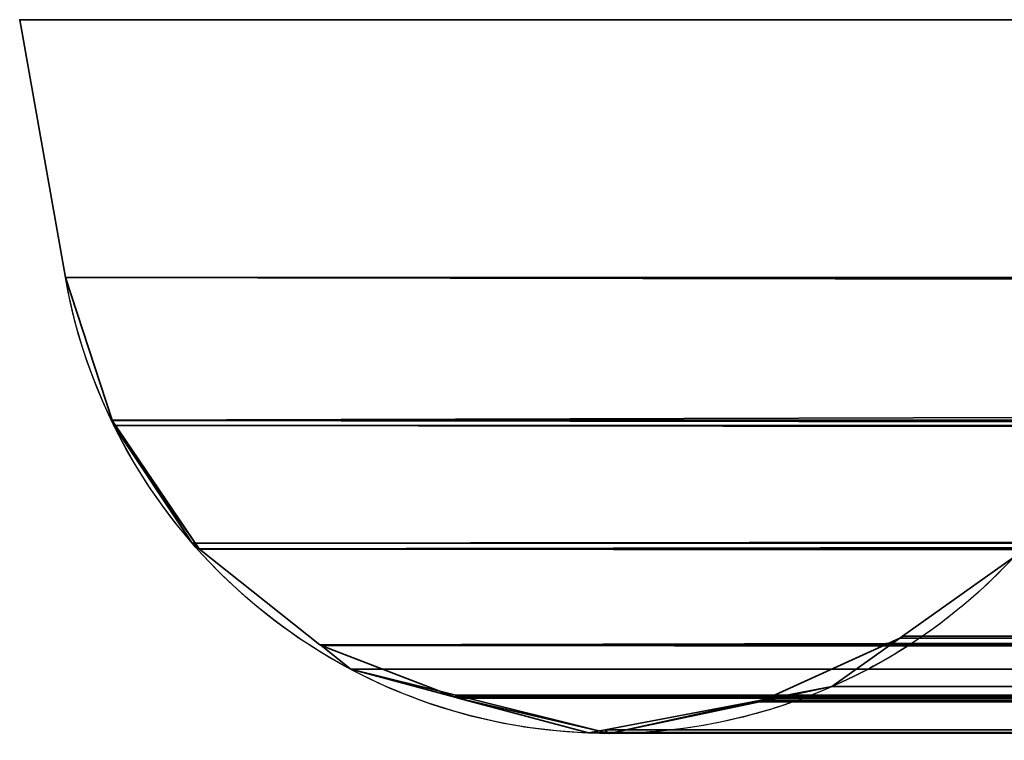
# Model space of a CAD drawing. Header units: millimetres. Extents: x -322 to 8072, y -96 to 57.
# Tile 251 of 256: x 7107 to 7115, y -47 to -41. Entities that reach past the tile are written whole.
import ezdxf

# ---------------------------------------------------------------- set-up
doc = ezdxf.new("R2010")
doc.units = ezdxf.units.MM
doc.layers.add('151', color=7, linetype='Continuous', true_color=0xffffff)

# ---------------------------------------------------------------- blocks, each defined once
blk = doc.blocks.new('UG_SURFACE_016')
at = {"layer": '151', "color": 252, "linetype": 'Continuous', "lineweight": 35}
for points in [[(7107.203, -42.8817, 1900.7969), (7106.8182, -40.7092, 1901.1816), (7106.8182, -40.7092, 1410.8183), (7107.203, -42.8817, 1411.203)], [(7892.797, -42.8817, 1900.7969), (7893.1818, -40.7092, 1901.1816), (7106.8182, -40.7092, 1901.1816), (7107.203, -42.8817, 1900.7969)], [(7500, -42.8817, 1411.203), (7107.203, -42.8817, 1411.203), (7106.8182, -40.7092, 1410.8183), (7500, -40.7092, 1410.8183)], [(7892.4084, -44.079, 1900.4084), (7107.203, -42.8817, 1900.7969), (7107.5969, -44.0829, 1900.4034)], [(7892.4084, -44.079, 1900.4084), (7892.797, -42.8817, 1900.7969), (7107.203, -42.8817, 1900.7969)], [(7107.5969, -44.0829, 1900.4034), (7107.203, -42.8817, 1411.203), (7107.5969, -44.0829, 1411.5967)], [(7107.5969, -44.0829, 1900.4034), (7107.203, -42.8817, 1900.7969), (7107.203, -42.8817, 1411.203)], [(7107.5969, -44.0829, 1411.5967), (7107.203, -42.8817, 1411.203), (7500, -42.8817, 1411.203)], [(7500, -42.8817, 1411.203), (7500, -44.0482, 1411.6701), (7107.5969, -44.0829, 1411.5967)], [(7500, -44.0482, 1411.6701), (7500, -44.0554, 1411.6729), (7107.5969, -44.0829, 1411.5967)], [(7107.5974, -44.0845, 1411.5971), (7107.5969, -44.0829, 1411.5967), (7500, -44.0554, 1411.6729)], [(7107.5969, -44.0829, 1900.4034), (7892.406, -44.0859, 1900.4061), (7892.4084, -44.079, 1900.4084)], [(7107.5969, -44.0829, 1900.4034), (7891.7284, -45.1207, 1899.7282), (7892.4007, -44.1027, 1900.4008)], [(7107.5969, -44.0829, 1900.4034), (7891.6798, -45.159, 1899.6799), (7891.7284, -45.1207, 1899.7282)], [(7107.5969, -44.0829, 1900.4034), (7107.5974, -44.0845, 1900.4028), (7891.6717, -45.1654, 1899.6718)], [(7891.6717, -45.1654, 1899.6718), (7891.6798, -45.159, 1899.6799), (7107.5969, -44.0829, 1900.4034)], [(7892.4007, -44.1027, 1900.4008), (7892.406, -44.0859, 1900.4061), (7107.5969, -44.0829, 1900.4034)], [(7107.5969, -44.0829, 1411.5967), (7107.5974, -44.0845, 1411.5971), (7107.5974, -44.0845, 1900.4028), (7107.5969, -44.0829, 1900.4034)], [(7107.6112, -44.1267, 1411.6111), (7107.5974, -44.0845, 1411.5971), (7500, -44.0554, 1411.6729)], [(7891.6717, -45.1654, 1899.6718), (7107.5974, -44.0845, 1900.4028), (7107.6112, -44.1267, 1900.389)], [(7107.5974, -44.0845, 1411.5971), (7108.2706, -45.1195, 1899.7293), (7107.6112, -44.1267, 1900.389)], [(7107.5974, -44.0845, 1411.5971), (7108.3283, -45.1651, 1899.6718), (7108.2706, -45.1195, 1899.7293)], [(7108.3283, -45.1651, 1899.6718), (7107.5974, -44.0845, 1411.5971), (7107.6112, -44.1267, 1411.6111)], [(7107.6112, -44.1267, 1900.389), (7107.5974, -44.0845, 1900.4028), (7107.5974, -44.0845, 1411.5971)], [(7500, -44.0554, 1411.6729), (7500, -44.6438, 1411.9085), (7107.6112, -44.1267, 1411.6111)], [(7107.6112, -44.1267, 1900.389), (7108.2706, -45.1195, 1899.7293), (7891.6717, -45.1654, 1899.6718)], [(7107.6112, -44.1267, 1411.6111), (7108.2706, -45.1195, 1412.2708), (7108.3283, -45.1651, 1899.6718)], [(7108.2706, -45.1195, 1412.2708), (7107.6112, -44.1267, 1411.6111), (7500, -44.6438, 1411.9085)], [(7108.3283, -45.1651, 1412.3282), (7108.2706, -45.1195, 1412.2708), (7500, -44.6438, 1411.9085)], [(7500, -44.6438, 1411.9085), (7500, -45.1083, 1412.3769), (7108.3283, -45.1651, 1412.3282)], [(7108.2706, -45.1195, 1899.7293), (7108.3283, -45.1651, 1899.6718), (7891.6717, -45.1654, 1899.6718)], [(7108.2706, -45.1195, 1412.2708), (7108.3283, -45.1651, 1412.3282), (7108.3283, -45.1651, 1899.6718)], [(7500, -45.1083, 1412.3769), (7500, -45.1195, 1412.3881), (7108.3283, -45.1651, 1412.3282)], [(7108.3317, -45.168, 1412.3318), (7108.3283, -45.1651, 1412.3282), (7500, -45.1195, 1412.3881)], [(7890.6636, -45.9662, 1898.6634), (7108.3283, -45.1651, 1899.6718), (7108.3317, -45.168, 1899.6682)], [(7890.6636, -45.9662, 1898.6634), (7891.6717, -45.1654, 1899.6718), (7108.3283, -45.1651, 1899.6718)], [(7108.3283, -45.1651, 1412.3282), (7108.3317, -45.168, 1412.3318), (7108.3317, -45.168, 1899.6682), (7108.3283, -45.1651, 1899.6718)], [(7109.3459, -45.9737, 1413.3458), (7108.3317, -45.168, 1412.3318), (7500, -45.1195, 1412.3881)], [(7108.3317, -45.168, 1899.6682), (7109.3459, -45.9737, 1898.6542), (7890.6541, -45.9736, 1898.6542), (7890.6636, -45.9662, 1898.6634)], [(7108.3317, -45.168, 1412.3318), (7109.3459, -45.9737, 1413.3458), (7109.3554, -45.9813, 1898.6447), (7109.3459, -45.9737, 1898.6542)], [(7109.3459, -45.9737, 1898.6542), (7108.3317, -45.168, 1899.6682), (7108.3317, -45.168, 1412.3318)], [(7500, -45.1195, 1412.3881), (7500, -45.9639, 1413.2392), (7109.3459, -45.9737, 1413.3458)], [(7115.1867, -45.2362, 1892.8134), (7114.2507, -45.9019, 1893.7494), (7114.2263, -45.9193, 1418.2262), (7114.2507, -45.9019, 1418.2507)], [(7885.7479, -45.9323, 1893.7479), (7114.2507, -45.9019, 1893.7494), (7115.1867, -45.2362, 1892.8134)], [(7114.2507, -45.9019, 1418.2507), (7115.1867, -45.2362, 1419.1866), (7115.1867, -45.2362, 1892.8134)], [(7115.1867, -45.2362, 1419.1866), (7114.2507, -45.9019, 1418.2507), (7500, -45.7829, 1418.5807)], [(7114.2507, -45.9019, 1418.2507), (7500, -45.9484, 1418.2312), (7500, -45.7829, 1418.5807)], [(7114.2263, -45.9193, 1893.7737), (7114.2507, -45.9019, 1893.7494), (7885.7479, -45.9323, 1893.7479)], [(7114.2507, -45.9019, 1893.7494), (7114.2263, -45.9193, 1893.7737), (7114.2263, -45.9193, 1418.2262)], [(7114.2507, -45.9019, 1418.2507), (7114.2263, -45.9193, 1418.2262), (7500, -46.5116, 1417.0419)], [(7500, -46.5116, 1417.0419), (7500, -45.9715, 1418.1824), (7114.2507, -45.9019, 1418.2507)], [(7500, -45.9715, 1418.1824), (7500, -45.9484, 1418.2312), (7114.2507, -45.9019, 1418.2507)], [(7109.3459, -45.9737, 1413.3458), (7500, -45.9639, 1413.2392), (7500, -45.9972, 1413.3238)], [(7890.3942, -46.1799, 1898.3943), (7890.6541, -45.9736, 1898.6542), (7109.3459, -45.9737, 1898.6542)], [(7109.3459, -45.9737, 1898.6542), (7889.5178, -46.4151, 1897.5178), (7890.3942, -46.1799, 1898.3943)], [(7889.5178, -46.4151, 1897.5178), (7109.3459, -45.9737, 1898.6542), (7109.3554, -45.9813, 1898.6447)], [(7109.3459, -45.9737, 1413.3458), (7109.3554, -45.9813, 1413.3554), (7109.3554, -45.9813, 1898.6447)], [(7500, -45.9972, 1413.3238), (7500, -46.0056, 1413.3451), (7109.3459, -45.9737, 1413.3458)], [(7109.3554, -45.9813, 1413.3554), (7109.3459, -45.9737, 1413.3458), (7500, -46.0056, 1413.3451)], [(7889.5178, -46.4151, 1897.5178), (7109.3554, -45.9813, 1898.6447), (7109.6044, -46.1793, 1898.3955)], [(7109.3554, -45.9813, 1413.3554), (7110.4918, -46.4176, 1897.5085), (7109.6044, -46.1793, 1898.3955)], [(7110.4918, -46.4176, 1897.5085), (7109.3554, -45.9813, 1413.3554), (7109.6044, -46.1793, 1413.6045)], [(7109.6044, -46.1793, 1898.3955), (7109.3554, -45.9813, 1898.6447), (7109.3554, -45.9813, 1413.3554)], [(7109.6044, -46.1793, 1413.6045), (7109.3554, -45.9813, 1413.3554), (7500, -46.0056, 1413.3451)], [(7113.0538, -46.4525, 1417.0541), (7114.2263, -45.9193, 1893.7737), (7113.6541, -46.3263, 1894.3458)], [(7113.0538, -46.4525, 1417.0541), (7113.6541, -46.3263, 1417.6542), (7114.2263, -45.9193, 1893.7737)], [(7885.8094, -45.9783, 1893.8097), (7113.0538, -46.4408, 1894.9462), (7113.6541, -46.3263, 1894.3458)], [(7885.8094, -45.9783, 1893.8097), (7886.1609, -46.24, 1894.161), (7113.0538, -46.4408, 1894.9462)], [(7885.7479, -45.9323, 1893.7479), (7113.6541, -46.3263, 1894.3458), (7114.2263, -45.9193, 1893.7737)], [(7113.6541, -46.3263, 1417.6542), (7114.2263, -45.9193, 1418.2262), (7114.2263, -45.9193, 1893.7737)], [(7114.2263, -45.9193, 1418.2262), (7113.6541, -46.3263, 1417.6542), (7500, -46.5116, 1417.0419)], [(7113.6541, -46.3263, 1894.3458), (7885.7479, -45.9323, 1893.7479), (7885.8094, -45.9783, 1893.8097)], [(7110.4898, -46.3993, 1414.4896), (7109.6044, -46.1793, 1413.6045), (7500, -46.0056, 1413.3451)], [(7500, -46.0056, 1413.3451), (7500, -46.4581, 1414.4944), (7110.4898, -46.3993, 1414.4896)], [(7109.6044, -46.1793, 1898.3955), (7110.4918, -46.4176, 1897.5085), (7889.5087, -46.4176, 1897.5085), (7889.5178, -46.4151, 1897.5178)], [(7110.4918, -46.4176, 1897.5085), (7109.6044, -46.1793, 1413.6045), (7110.4898, -46.3993, 1414.4896)], [(7886.1609, -46.24, 1894.161), (7886.9467, -46.4234, 1894.9469), (7113.0538, -46.4408, 1894.9462)], [(7113.0466, -46.4541, 1417.0467), (7113.6541, -46.3263, 1894.3458), (7113.0538, -46.4408, 1894.9462)], [(7113.6541, -46.3263, 1894.3458), (7113.0466, -46.4541, 1417.0467), (7113.0538, -46.4525, 1417.0541)], [(7113.6541, -46.3263, 1417.6542), (7113.0538, -46.4525, 1417.0541), (7500, -46.5116, 1417.0419)], [(7110.4898, -46.3993, 1414.4896), (7110.5103, -46.4227, 1897.4894), (7110.4918, -46.4176, 1897.5085)], [(7110.4898, -46.3993, 1414.4896), (7110.5118, -46.4048, 1414.5118), (7110.5103, -46.4227, 1897.4894)], [(7110.5118, -46.4048, 1414.5118), (7110.4898, -46.3993, 1414.4896), (7500, -46.4689, 1414.5217)], [(7500, -46.4581, 1414.4944), (7500, -46.4689, 1414.5217), (7110.4898, -46.3993, 1414.4896)], [(7110.5103, -46.4227, 1897.4894), (7110.5118, -46.4048, 1414.5118), (7111.7501, -46.7125, 1415.7499)], [(7500, -46.4689, 1414.5217), (7500, -46.6518, 1414.9863), (7110.5118, -46.4048, 1414.5118)], [(7111.7501, -46.7125, 1415.7499), (7110.5118, -46.4048, 1414.5118), (7500, -46.6518, 1414.9863)], [(7110.4918, -46.4176, 1897.5085), (7888.289, -46.719, 1896.2888), (7888.3924, -46.717, 1896.3923)], [(7888.289, -46.719, 1896.2888), (7110.4918, -46.4176, 1897.5085), (7110.5103, -46.4227, 1897.4894)], [(7888.3924, -46.717, 1896.3923), (7889.5087, -46.4176, 1897.5085), (7110.4918, -46.4176, 1897.5085)], [(7888.289, -46.719, 1896.2888), (7110.5103, -46.4227, 1897.4894), (7111.6061, -46.717, 1896.3939)], [(7111.6061, -46.717, 1896.3939), (7110.5103, -46.4227, 1897.4894), (7111.7501, -46.7125, 1415.7499)], [(7887.0039, -46.4367, 1895.0039), (7111.7473, -46.69, 1896.2526), (7113.0462, -46.4422, 1894.9536)], [(7887.0039, -46.4367, 1895.0039), (7888.2189, -46.7203, 1896.2189), (7111.7473, -46.69, 1896.2526)], [(7111.7811, -46.7203, 1415.7811), (7113.0462, -46.4422, 1894.9536), (7111.7473, -46.69, 1896.2526)], [(7111.7811, -46.7203, 1415.7811), (7113.0466, -46.4541, 1417.0467), (7113.0462, -46.4422, 1894.9536)], [(7113.0466, -46.4541, 1417.0467), (7111.7811, -46.7203, 1415.7811), (7500, -46.6265, 1415.747)], [(7113.0462, -46.4422, 1894.9536), (7886.9467, -46.4234, 1894.9469), (7887.0039, -46.4367, 1895.0039)], [(7113.0462, -46.4422, 1894.9536), (7113.0538, -46.4408, 1894.9462), (7886.9467, -46.4234, 1894.9469)], [(7113.0538, -46.4408, 1894.9462), (7113.0462, -46.4422, 1894.9536), (7113.0466, -46.4541, 1417.0467)], [(7113.0538, -46.4525, 1417.0541), (7113.0466, -46.4541, 1417.0467), (7500, -46.5888, 1416.8788)], [(7113.0466, -46.4541, 1417.0467), (7500, -46.6265, 1415.747), (7500, -46.5888, 1416.8788)], [(7500, -46.5888, 1416.8788), (7500, -46.5317, 1416.9995), (7113.0538, -46.4525, 1417.0541)], [(7500, -46.5317, 1416.9995), (7500, -46.5116, 1417.0419), (7113.0538, -46.4525, 1417.0541)], [(7500, -46.6278, 1415.7082), (7500, -46.6265, 1415.747), (7111.7501, -46.7125, 1415.7499)], [(7111.7811, -46.7203, 1415.7811), (7111.7511, -46.7128, 1415.7511), (7111.7501, -46.7125, 1415.7499), (7500, -46.6265, 1415.747)], [(7500, -46.6518, 1414.9863), (7500, -46.6278, 1415.7082), (7111.7501, -46.7125, 1415.7499)], [(7111.6061, -46.717, 1896.3939), (7111.7473, -46.69, 1896.2528), (7888.289, -46.719, 1896.2888)], [(7111.7511, -46.7128, 1415.7511), (7111.7473, -46.69, 1896.2528), (7111.6061, -46.717, 1896.3939)], [(7111.6061, -46.717, 1896.3939), (7111.7501, -46.7125, 1415.7499), (7111.7511, -46.7128, 1415.7511)], [(7888.289, -46.719, 1896.2888), (7111.7473, -46.69, 1896.2528), (7111.7473, -46.69, 1896.2526)], [(7111.7473, -46.69, 1896.2526), (7888.2499, -46.7197, 1896.2499), (7888.289, -46.719, 1896.2888)], [(7888.2189, -46.7203, 1896.2189), (7888.2499, -46.7197, 1896.2499), (7111.7473, -46.69, 1896.2526)], [(7111.7473, -46.69, 1896.2526), (7111.7511, -46.7128, 1415.7511), (7111.7811, -46.7203, 1415.7811)], [(7111.7473, -46.69, 1896.2526), (7111.7473, -46.69, 1896.2528), (7111.7511, -46.7128, 1415.7511)]]:
    blk.add_3dface(points, dxfattribs=at)

msp = doc.modelspace()

# ---------------------------------------------------------------- linework, layer by layer
at = {"layer": '151', "color": 253, "linetype": 'Continuous', "lineweight": -3}
for p, q in [((7106.8184, -40.7092, 1901.1816), (7107.2031, -42.8817, 1900.7969)), ((7106.8184, -40.7092, 1410.8184), (7107.2031, -42.8817, 1411.2031)), ((7892.7969, -42.8817, 1900.7969), (7107.2031, -42.8817, 1900.7969))]:
    msp.add_line(p, q, dxfattribs=at)
for points in [[(7107.2031, -42.8817, 1411.2031), (7238.1354, -42.8817, 1411.2031), (7369.0677, -42.8817, 1411.2031), (7500, -42.8817, 1411.2031)], [(7107.2031, -42.8817, 1900.7969), (7107.2031, -42.8817, 1737.599), (7107.2031, -42.8817, 1574.401), (7107.2031, -42.8817, 1411.2031)]]:
    msp.add_open_spline(points, degree=3, dxfattribs=at)
for points, knots in [([(7111.7811, -46.7203, 1415.7811), (7110.8296, -46.7203, 1414.8296), (7109.8753, -46.4377, 1413.8753), (7108.1948, -45.2076, 1412.1948), (7107.4372, -44.2038, 1411.4372), (7107.2031, -42.8817, 1411.2031)], [0, 0, 0, 0, 0.5, 0.5, 1, 1, 1, 1]), ([(7115.1866, -45.2362, 1892.8134), (7114.5685, -45.9012, 1893.4315), (7113.8338, -46.3168, 1894.1662), (7112.3157, -46.7566, 1895.6843), (7111.5229, -46.7786, 1896.4771), (7109.9956, -46.4345, 1898.0044), (7109.2413, -46.0654, 1898.7587), (7107.9471, -44.847, 1900.0529), (7107.395, -43.9655, 1900.605), (7107.2031, -42.8817, 1900.7969)], [0, 0, 0, 0, 0.25, 0.25, 0.5, 0.5, 0.75, 0.75, 1, 1, 1, 1]), ([(7115.1866, -45.2362, 1419.1866), (7114.7044, -45.755, 1418.7044), (7114.1577, -46.117, 1418.1577), (7112.9872, -46.6057, 1416.9872), (7112.3896, -46.7203, 1416.3896), (7111.7811, -46.7203, 1415.7811)], [0, 0, 0, 0, 0.5, 0.5, 1, 1, 1, 1])]:
    msp.add_open_spline(points, degree=3, knots=knots, dxfattribs=at)

# ---------------------------------------------------------------- block references
msp.add_blockref('UG_SURFACE_016', (0, 0), dxfattribs=at)

doc.saveas('drawing.dxf')
